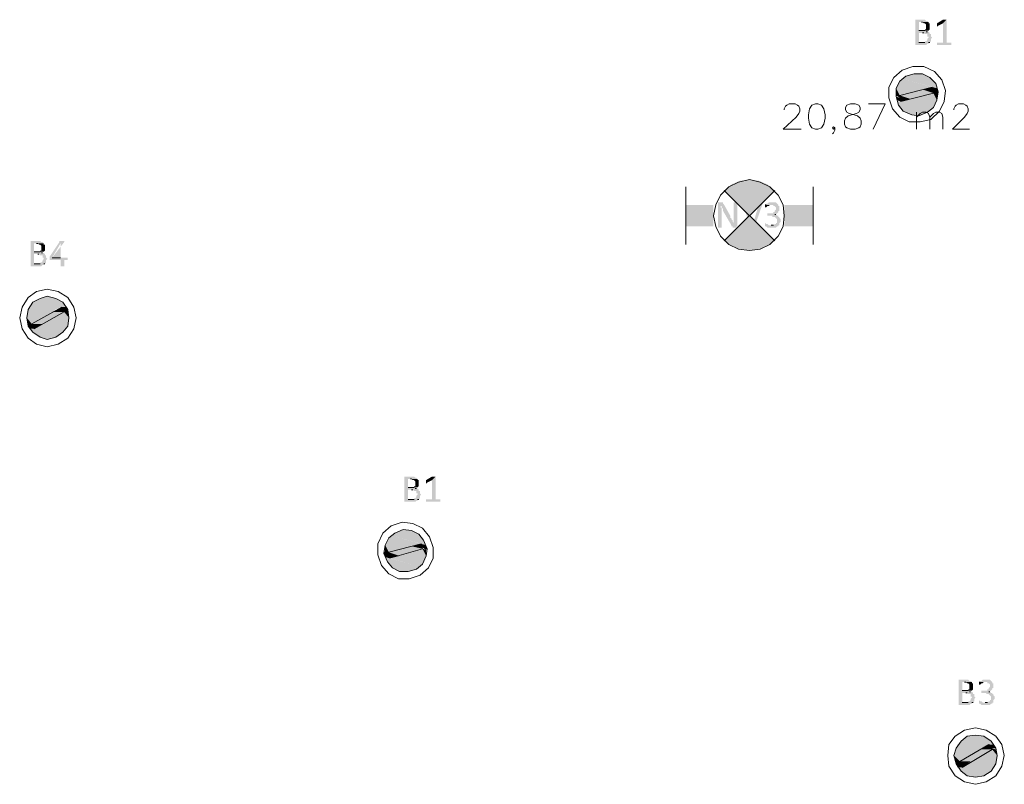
# Model space of a CAD drawing. Header units: millimetres. Extents: x -197899 to 120983, y -4228 to 45370.
# Tile 81 of 200: x -162872 to -159405, y 31909 to 34602. Entities that reach past the tile are written whole.
import ezdxf

# ---------------------------------------------------------------- set-up
doc = ezdxf.new("R2010")
doc.units = ezdxf.units.MM
for name, color, linetype in [('AL63----', 7, 'Continuous'), ('PDF_Geometry', 8, 'Continuous'), ('PDF_Solid Fills', 8, 'Continuous')]:
    doc.layers.add(name, color=color, linetype=linetype)

# ---------------------------------------------------------------- blocks, each defined once
blk = doc.blocks.new('A$C01523A58')
at = {"layer": 'PDF_Solid Fills'}
for color, points in [(7, [(2480.7, 5448.3), (2455.3, 5448.3), (2455.3, 5444), (2455.3, 5363.6), (2455.3, 5359.3), (2493.4, 5359.3), (2497.7, 5363.6), (2501.9, 5363.6), (2501.9, 5367.8), (2506.1, 5367.8), (2468, 5367.8), (2468, 5401.7), (2506.1, 5401.7), (2501.9, 5405.9), (2493.4, 5405.9), (2497.7, 5405.9), (2497.7, 5410.1), (2468, 5410.1), (2468, 5439.8), (2501.9, 5439.8), (2497.7, 5444), (2493.4, 5444), (2489.2, 5448.3)]), (7, [(2565.4, 5448.3), (2552.7, 5435.5), (2552.7, 5367.8), (2531.5, 5367.8), (2531.5, 5363.6), (2531.5, 5359.3), (2582.3, 5359.3), (2582.3, 5363.6), (2582.3, 5367.8), (2565.4, 5367.8)]), (7, [(2556.9, 5448.3), (2552.7, 5448.3), (2531.5, 5435.5), (2531.5, 5431.3), (2531.5, 5427.1), (2531.5, 5422.9), (2535.8, 5427.1), (2552.7, 5435.5), (2565.4, 5448.3), (2561.2, 5448.3)]), (7, [(2501.9, 5439.8), (2476.5, 5439.8), (2480.7, 5439.8), (2484.9, 5435.5), (2489.2, 5435.5), (2493.4, 5431.3), (2493.4, 5422.9), (2493.4, 5414.4), (2489.2, 5414.4), (2489.2, 5410.1), (2468, 5410.1), (2501.9, 5410.1), (2506.1, 5414.4), (2506.1, 5418.6), (2506.1, 5427.1), (2506.1, 5431.3), (2506.1, 5435.5), (2501.9, 5435.5)]), (7, [(2506.1, 5401.7), (2480.7, 5401.7), (2484.9, 5401.7), (2489.2, 5397.5), (2497.7, 5397.5), (2497.7, 5389), (2501.9, 5389), (2501.9, 5384.7), (2501.9, 5384.7), (2497.7, 5380.6), (2497.7, 5376.3), (2497.7, 5376.3), (2493.4, 5372), (2489.2, 5372), (2489.2, 5367.8), (2468, 5367.8), (2506.1, 5367.8), (2510.3, 5372), (2510.3, 5376.3), (2510.3, 5380.6), (2510.3, 5380.6), (2514.6, 5384.7), (2514.6, 5384.7), (2510.3, 5389), (2510.3, 5393.2), (2510.3, 5397.5), (2506.1, 5397.5)]), (1, [(2408.7, 5240.8), (2400.2, 5232.4), (2497.7, 5207)]), (1, [(2421.5, 5249.3), (2408.7, 5240.8), (2531.5, 5207)]), (1, [(2408.7, 5240.8), (2514.6, 5211.2), (2497.7, 5207)]), (1, [(2451.1, 5257.8), (2421.5, 5249.3), (2527.3, 5223.9)]), (1, [(2421.5, 5249.3), (2527.3, 5223.9), (2531.5, 5207)]), (1, [(2480.7, 5257.8), (2451.1, 5257.8), (2506.1, 5245)]), (1, [(2451.1, 5257.8), (2506.1, 5245), (2527.3, 5223.9)]), (1, [(2400.2, 5232.4), (2387.6, 5207), (2442.6, 5190)]), (1, [(2387.6, 5207), (2387.6, 5181.6), (2400.2, 5181.6)]), (1, [(2387.6, 5207), (2442.6, 5190), (2400.2, 5181.6)]), (1, [(2400.2, 5232.4), (2497.7, 5207), (2442.6, 5190)]), (51, [(2480.7, 5202.7), (2400.2, 5181.6), (2438.4, 5168.8)]), (51, [(2480.7, 5202.7), (2518.8, 5190), (2438.4, 5168.8)]), (51, [(2514.6, 5211.2), (2480.7, 5202.7), (2518.8, 5190)]), (1, [(2514.6, 5211.2), (2518.8, 5198.5), (2535.8, 5194.2)]), (1, [(2514.6, 5211.2), (2531.5, 5207), (2535.8, 5194.2)]), (1, [(2387.6, 5181.6), (2400.2, 5181.6), (2400.2, 5173.1)]), (1, [(2387.6, 5177.3), (2391.8, 5164.6), (2404.5, 5160.4)]), (1, [(2387.6, 5177.3), (2400.2, 5173.1), (2404.5, 5160.4)]), (51, [(2400.2, 5181.6), (2438.4, 5168.8), (2404.5, 5160.4)]), (1, [(2480.7, 5181.6), (2425.7, 5164.6), (2518.8, 5139.3)]), (1, [(2518.8, 5190), (2480.7, 5181.6), (2531.5, 5164.6)]), (1, [(2480.7, 5181.6), (2531.5, 5164.6), (2518.8, 5139.3)]), (1, [(2518.8, 5198.5), (2518.8, 5190), (2535.8, 5185.8)]), (1, [(2518.8, 5198.5), (2535.8, 5194.2), (2535.8, 5185.8)]), (1, [(2518.8, 5190), (2535.8, 5185.8), (2531.5, 5164.6)]), (1, [(2391.8, 5164.6), (2396.1, 5147.7), (2497.7, 5122.3)]), (1, [(2391.8, 5164.6), (2510.3, 5130.8), (2497.7, 5122.3)]), (1, [(2396.1, 5147.7), (2413, 5126.5), (2468, 5109.6)]), (1, [(2396.1, 5147.7), (2497.7, 5122.3), (2468, 5109.6)]), (1, [(2425.7, 5164.6), (2404.5, 5160.4), (2510.3, 5130.8)]), (1, [(2425.7, 5164.6), (2518.8, 5139.3), (2510.3, 5130.8)]), (1, [(2413, 5126.5), (2468, 5109.6), (2442.6, 5113.8)]), (7, [(1769.5, 4804.8), (1761, 4804.8), (1761, 4800.6), (1761, 4715.9), (1773.7, 4715.9), (1773.7, 4770.9), (1773.7, 4779.4), (1773.7, 4783.6), (1773.7, 4783.6), (1769.5, 4787.9), (1769.5, 4792.1), (1773.7, 4792.1), (1782.2, 4796.3), (1782.2, 4796.3), (1778, 4800.6), (1778, 4804.8), (1773.7, 4804.8)]), (7, [(1782.2, 4796.3), (1773.7, 4792.1), (1773.7, 4783.6), (1778, 4783.6), (1778, 4775.2), (1778, 4775.2), (1807.6, 4724.4), (1816.1, 4732.8), (1816.1, 4732.8), (1811.9, 4737.1), (1811.9, 4741.3), (1811.9, 4741.3), (1807.6, 4745.5), (1807.6, 4749.8), (1803.4, 4749.8), (1803.4, 4754), (1803.4, 4758.2)]), (7, [(1820.3, 4804.8), (1816.1, 4804.8), (1816.1, 4749.8), (1816.1, 4741.3), (1816.1, 4732.8), (1816.1, 4732.8), (1807.6, 4724.4), (1807.6, 4720.1), (1811.9, 4720.1), (1811.9, 4715.9), (1824.5, 4715.9), (1824.5, 4720.1), (1828.8, 4720.1), (1828.8, 4800.6), (1824.5, 4804.8), (1824.5, 4804.8)]), (7, [(1849.9, 4804.8), (1845.7, 4804.8), (1845.7, 4800.6), (1845.7, 4800.6), (1875.3, 4720.1), (1879.6, 4728.6), (1858.4, 4800.6), (1854.2, 4804.8), (1854.2, 4804.8)]), (7, [(1913.5, 4804.8), (1905, 4804.8), (1905, 4800.6), (1883.8, 4728.6), (1879.6, 4728.6), (1875.3, 4720.1), (1875.3, 4715.9), (1888.1, 4715.9), (1917.7, 4800.6), (1917.7, 4804.8), (1917.7, 4804.8)]), (7, [(1951.5, 4804.8), (1938.9, 4804.8), (1934.6, 4800.6), (1930.4, 4800.6), (1930.4, 4796.3), (1926.1, 4796.3), (1955.8, 4796.3), (1955.8, 4792.1), (1960, 4792.1), (1964.3, 4787.9), (1964.3, 4783.6), (1964.3, 4779.4), (1964.3, 4779.4), (1960, 4775.2), (1960, 4770.9), (1955.8, 4770.9), (1955.8, 4766.7), (1934.6, 4766.7), (1934.6, 4762.5), (1934.6, 4758.2), (1951.5, 4758.2), (1951.5, 4754), (1960, 4754), (1964.3, 4749.8), (1964.3, 4749.8), (1968.5, 4745.5), (1968.5, 4741.3), (1968.5, 4737.1), (1968.5, 4732.8), (1964.3, 4732.8), (1964.3, 4728.6), (1960, 4728.6), (1955.8, 4724.4), (1947.3, 4724.4), (1976.9, 4724.4), (1976.9, 4728.6), (1976.9, 4732.8), (1981.2, 4737.1), (1981.2, 4745.5), (1981.2, 4745.5), (1976.9, 4749.8), (1976.9, 4754), (1972.7, 4754), (1972.7, 4758.2), (1968.5, 4758.2), (1964.3, 4762.5), (1960, 4762.5), (1964.3, 4762.5), (1968.5, 4766.7), (1968.5, 4766.7), (1972.7, 4770.9), (1972.7, 4775.2), (1976.9, 4775.2), (1976.9, 4779.4), (1976.9, 4783.6), (1976.9, 4792.1), (1972.7, 4792.1), (1972.7, 4796.3), (1972.7, 4796.3), (1968.5, 4800.6), (1968.5, 4800.6), (1964.3, 4804.8), (1955.8, 4804.8)]), (7, [(1926.1, 4796.3), (1926.1, 4792.1), (1926.1, 4787.9), (1930.4, 4787.9), (1934.6, 4792.1), (1938.9, 4792.1), (1943.1, 4796.3), (1947.3, 4796.3)]), (7, [(1926.1, 4732.8), (1926.1, 4728.6), (1926.1, 4724.4), (1926.1, 4720.1), (1930.4, 4720.1), (1934.6, 4715.9), (1964.3, 4715.9), (1968.5, 4720.1), (1972.7, 4720.1), (1972.7, 4724.4), (1938.9, 4724.4), (1934.6, 4728.6), (1930.4, 4728.6)]), (7, [(-635, 4669.3), (-660.4, 4669.3), (-660.4, 4665.1), (-660.4, 4584.6), (-660.4, 4580.4), (-622.3, 4580.4), (-618.1, 4584.6), (-613.8, 4584.6), (-613.8, 4588.9), (-609.6, 4588.9), (-647.7, 4588.9), (-647.7, 4622.8), (-609.6, 4622.8), (-613.8, 4627), (-622.3, 4627), (-618.1, 4627), (-618.1, 4631.3), (-647.7, 4631.3), (-647.7, 4660.8), (-613.8, 4660.8), (-618.1, 4665.1), (-622.3, 4665.1), (-626.6, 4669.3)]), (7, [(-613.8, 4660.8), (-639.2, 4660.8), (-635, 4660.8), (-630.8, 4656.7), (-626.6, 4656.7), (-622.3, 4652.4), (-622.3, 4643.9), (-622.3, 4635.4), (-626.6, 4635.4), (-626.6, 4631.3), (-647.7, 4631.3), (-613.8, 4631.3), (-609.6, 4635.4), (-609.6, 4639.7), (-609.6, 4648.2), (-609.6, 4652.4), (-609.6, 4656.7), (-613.8, 4656.7)]), (7, [(-550.4, 4669.3), (-558.8, 4669.3), (-558.8, 4665.1), (-592.7, 4614.3), (-592.7, 4610.1), (-592.7, 4601.6), (-554.6, 4601.6), (-554.6, 4580.4), (-541.9, 4580.4), (-541.9, 4601.6), (-529.2, 4601.6), (-529.2, 4605.8), (-529.2, 4610.1), (-584.2, 4610.1), (-554.6, 4660.8), (-554.6, 4660.8), (-541.9, 4665.1), (-541.9, 4669.3)]), (7, [(-609.6, 4622.8), (-635, 4622.8), (-630.8, 4622.8), (-626.6, 4618.5), (-618.1, 4618.5), (-618.1, 4610.1), (-613.8, 4610.1), (-613.8, 4605.8), (-613.8, 4605.8), (-618.1, 4601.6), (-618.1, 4597.4), (-618.1, 4597.4), (-622.3, 4593.1), (-626.6, 4593.1), (-626.6, 4588.9), (-647.7, 4588.9), (-609.6, 4588.9), (-605.4, 4593.1), (-605.4, 4597.4), (-605.4, 4601.6), (-605.4, 4601.6), (-601.2, 4605.8), (-601.2, 4605.8), (-605.4, 4610.1), (-605.4, 4614.3), (-605.4, 4618.5), (-609.6, 4618.5)]), (1, [(-601.2, 4474.6), (-626.6, 4466.1), (-571.5, 4466.1)]), (1, [(-652, 4453.4), (-660.4, 4436.5), (-537.6, 4436.5)]), (1, [(-626.6, 4466.1), (-652, 4453.4), (-546.1, 4453.4)]), (1, [(-652, 4453.4), (-546.1, 4453.4), (-537.6, 4436.5)]), (1, [(-626.6, 4466.1), (-571.5, 4466.1), (-546.1, 4453.4)]), (1, [(-668.9, 4428), (-673.1, 4398.4), (-618.1, 4398.4)]), (1, [(-660.4, 4436.5), (-668.9, 4428), (-571.5, 4428)]), (1, [(-668.9, 4428), (-571.5, 4428), (-618.1, 4398.4)]), (1, [(-660.4, 4436.5), (-550.4, 4436.5), (-571.5, 4428)]), (51, [(-584.2, 4419.5), (-656.2, 4377.2), (-618.1, 4377.2)]), (51, [(-584.2, 4419.5), (-541.9, 4419.5), (-618.1, 4377.2)]), (51, [(-550.4, 4436.5), (-584.2, 4419.5), (-541.9, 4419.5)]), (1, [(-541.9, 4419.5), (-580, 4398.4), (-524.9, 4398.4)]), (1, [(-550.4, 4436.5), (-546.1, 4428), (-529.2, 4428)]), (1, [(-550.4, 4436.5), (-537.6, 4436.5), (-529.2, 4428)]), (1, [(-546.1, 4428), (-541.9, 4419.5), (-529.2, 4419.5)]), (1, [(-546.1, 4428), (-529.2, 4428), (-529.2, 4419.5)]), (1, [(-541.9, 4419.5), (-529.2, 4419.5), (-524.9, 4398.4)]), (1, [(-673.1, 4398.4), (-668.9, 4377.2), (-656.2, 4377.2)]), (1, [(-673.1, 4398.4), (-618.1, 4398.4), (-656.2, 4377.2)]), (1, [(-668.9, 4377.2), (-668.9, 4368.7), (-652, 4368.7)]), (1, [(-668.9, 4377.2), (-656.2, 4377.2), (-652, 4368.7)]), (1, [(-668.9, 4368.7), (-660.4, 4360.3), (-647.7, 4360.3)]), (1, [(-668.9, 4368.7), (-652, 4368.7), (-647.7, 4360.3)]), (51, [(-656.2, 4377.2), (-618.1, 4377.2), (-647.7, 4360.3)]), (1, [(-630.8, 4368.7), (-647.7, 4360.3), (-537.6, 4360.3)]), (1, [(-580, 4398.4), (-630.8, 4368.7), (-529.2, 4368.7)]), (1, [(-630.8, 4368.7), (-529.2, 4368.7), (-537.6, 4360.3)]), (1, [(-580, 4398.4), (-524.9, 4398.4), (-529.2, 4368.7)]), (1, [(-660.4, 4360.3), (-652, 4347.6), (-546.1, 4347.6)]), (1, [(-660.4, 4360.3), (-537.6, 4360.3), (-546.1, 4347.6)]), (1, [(-652, 4347.6), (-626.6, 4330.7), (-571.5, 4330.7)]), (1, [(-652, 4347.6), (-546.1, 4347.6), (-571.5, 4330.7)]), (1, [(-626.6, 4330.7), (-571.5, 4330.7), (-601.2, 4322.2)]), (7, [(681.5, 3839.6), (656.1, 3839.6), (656.1, 3835.3), (656.1, 3754.9), (656.1, 3750.7), (694.3, 3750.7), (698.5, 3754.9), (702.7, 3754.9), (702.7, 3759.1), (706.9, 3759.1), (668.9, 3759.1), (668.9, 3793), (706.9, 3793), (702.7, 3797.3), (694.3, 3797.3), (698.5, 3797.3), (698.5, 3801.5), (668.9, 3801.5), (668.9, 3831.1), (702.7, 3831.1), (698.5, 3835.3), (694.3, 3835.3), (690, 3839.6)]), (7, [(702.7, 3831.1), (677.3, 3831.1), (681.5, 3831.1), (685.8, 3826.9), (690, 3826.9), (694.3, 3822.7), (694.3, 3814.2), (694.3, 3805.7), (690, 3805.7), (690, 3801.5), (668.9, 3801.5), (702.7, 3801.5), (706.9, 3805.7), (706.9, 3809.9), (706.9, 3818.4), (706.9, 3822.7), (706.9, 3826.9), (702.7, 3826.9)]), (7, [(766.2, 3839.6), (753.6, 3826.9), (753.6, 3759.1), (732.3, 3759.1), (732.3, 3754.9), (732.3, 3750.7), (783.1, 3750.7), (783.1, 3754.9), (783.1, 3759.1), (766.2, 3759.1)]), (7, [(757.7, 3839.6), (753.6, 3839.6), (732.3, 3826.9), (732.3, 3822.7), (732.3, 3818.4), (732.3, 3814.2), (736.6, 3818.4), (753.6, 3826.9), (766.2, 3839.6), (762, 3839.6)]), (7, [(706.9, 3793), (681.5, 3793), (685.8, 3793), (690, 3788.8), (698.5, 3788.8), (698.5, 3780.3), (702.7, 3780.3), (702.7, 3776.1), (702.7, 3776.1), (698.5, 3771.9), (698.5, 3767.6), (698.5, 3767.6), (694.3, 3763.4), (690, 3763.4), (690, 3759.1), (668.9, 3759.1), (706.9, 3759.1), (711.2, 3763.4), (711.2, 3767.6), (711.2, 3771.9), (711.2, 3771.9), (715.4, 3776.1), (715.4, 3776.1), (711.2, 3780.3), (711.2, 3784.5), (711.2, 3788.8), (706.9, 3788.8)]), (1, [(622.3, 3640.6), (609.6, 3632.2), (732.3, 3598.3)]), (1, [(651.9, 3653.3), (622.3, 3640.6), (723.9, 3615.3)]), (1, [(622.3, 3640.6), (723.9, 3615.3), (732.3, 3598.3)]), (1, [(681.5, 3649.1), (651.9, 3653.3), (706.9, 3636.4)]), (1, [(651.9, 3653.3), (706.9, 3636.4), (723.9, 3615.3)]), (1, [(601.1, 3623.7), (588.4, 3598.3), (639.2, 3581.4)]), (1, [(609.6, 3632.2), (601.1, 3623.7), (694.3, 3598.3)]), (1, [(601.1, 3623.7), (694.3, 3598.3), (639.2, 3581.4)]), (1, [(609.6, 3632.2), (715.4, 3602.5), (694.3, 3598.3)]), (1, [(588.4, 3577.1), (584.2, 3568.6), (601.1, 3564.4)]), (1, [(588.4, 3598.3), (588.4, 3577.1), (601.1, 3572.9)]), (1, [(588.4, 3598.3), (639.2, 3581.4), (601.1, 3572.9)]), (1, [(588.4, 3577.1), (601.1, 3572.9), (601.1, 3564.4)]), (51, [(681.5, 3594.1), (601.1, 3572.9), (639.2, 3560.2)]), (51, [(601.1, 3572.9), (639.2, 3560.2), (605.3, 3551.7)]), (1, [(681.5, 3572.9), (622.3, 3556), (719.7, 3530.6)]), (51, [(681.5, 3594.1), (719.7, 3585.6), (639.2, 3560.2)]), (51, [(715.4, 3602.5), (681.5, 3594.1), (719.7, 3585.6)]), (1, [(719.7, 3585.6), (681.5, 3572.9), (732.3, 3560.2)]), (1, [(681.5, 3572.9), (732.3, 3560.2), (719.7, 3530.6)]), (1, [(715.4, 3602.5), (719.7, 3589.9), (736.6, 3585.6)]), (1, [(715.4, 3602.5), (732.3, 3598.3), (736.6, 3585.6)]), (1, [(719.7, 3589.9), (736.6, 3585.6), (732.3, 3581.4)]), (1, [(719.7, 3585.6), (732.3, 3581.4), (732.3, 3560.2)]), (1, [(584.2, 3568.6), (588.4, 3556), (605.3, 3551.7)]), (1, [(584.2, 3568.6), (601.1, 3564.4), (605.3, 3551.7)]), (1, [(588.4, 3556), (596.9, 3539), (698.5, 3513.6)]), (1, [(588.4, 3556), (711.2, 3522.1), (698.5, 3513.6)]), (1, [(596.9, 3539), (613.8, 3517.9), (668.9, 3505.2)]), (1, [(596.9, 3539), (698.5, 3513.6), (668.9, 3505.2)]), (1, [(622.3, 3556), (605.3, 3551.7), (711.2, 3522.1)]), (1, [(622.3, 3556), (719.7, 3530.6), (711.2, 3522.1)]), (1, [(613.8, 3517.9), (668.9, 3505.2), (639.2, 3505.2)]), (7, [(2633.1, 3124.2), (2607.7, 3124.2), (2607.7, 3119.9), (2607.7, 3039.5), (2607.7, 3035.2), (2645.8, 3035.2), (2650, 3039.5), (2654.3, 3039.5), (2654.3, 3043.7), (2658.5, 3043.7), (2620.4, 3043.7), (2620.4, 3077.6), (2658.5, 3077.6), (2654.3, 3081.8), (2645.8, 3081.8), (2650, 3081.8), (2650, 3086.1), (2620.4, 3086.1), (2620.4, 3115.7), (2654.3, 3115.7), (2650, 3119.9), (2645.8, 3119.9), (2641.5, 3124.2)]), (7, [(2705.1, 3124.2), (2692.4, 3124.2), (2688.2, 3119.9), (2683.9, 3119.9), (2683.9, 3115.7), (2679.7, 3115.7), (2709.3, 3115.7), (2709.3, 3111.5), (2713.6, 3111.5), (2717.8, 3107.2), (2717.8, 3103), (2717.8, 3098.8), (2717.8, 3098.8), (2713.6, 3094.5), (2713.6, 3090.3), (2709.3, 3090.3), (2709.3, 3086.1), (2688.2, 3086.1), (2688.2, 3081.8), (2688.2, 3077.6), (2705.1, 3077.6), (2705.1, 3073.4), (2713.6, 3073.4), (2717.8, 3069.1), (2717.8, 3069.1), (2722, 3064.9), (2722, 3060.6), (2722, 3056.4), (2722, 3052.2), (2717.8, 3052.2), (2717.8, 3048), (2713.6, 3048), (2709.3, 3043.7), (2700.8, 3043.7), (2730.5, 3043.7), (2730.5, 3048), (2730.5, 3052.2), (2734.7, 3056.4), (2734.7, 3064.9), (2734.7, 3064.9), (2730.5, 3069.1), (2730.5, 3073.4), (2726.2, 3073.4), (2726.2, 3077.6), (2722, 3077.6), (2717.8, 3081.8), (2713.6, 3081.8), (2717.8, 3081.8), (2722, 3086.1), (2722, 3086.1), (2726.2, 3090.3), (2726.2, 3094.5), (2730.5, 3094.5), (2730.5, 3098.8), (2730.5, 3103), (2730.5, 3111.5), (2726.2, 3111.5), (2726.2, 3115.7), (2726.2, 3115.7), (2722, 3119.9), (2722, 3119.9), (2717.8, 3124.2), (2709.3, 3124.2)]), (7, [(2654.3, 3115.7), (2628.9, 3115.7), (2633.1, 3115.7), (2637.4, 3111.5), (2641.5, 3111.5), (2645.8, 3107.2), (2645.8, 3098.8), (2645.8, 3090.3), (2641.5, 3090.3), (2641.5, 3086.1), (2620.4, 3086.1), (2654.3, 3086.1), (2658.5, 3090.3), (2658.5, 3094.5), (2658.5, 3103), (2658.5, 3107.2), (2658.5, 3111.5), (2654.3, 3111.5)]), (7, [(2679.7, 3115.7), (2679.7, 3111.5), (2679.7, 3107.2), (2683.9, 3107.2), (2688.2, 3111.5), (2692.4, 3111.5), (2696.6, 3115.7), (2700.8, 3115.7)]), (7, [(2658.5, 3077.6), (2633.1, 3077.6), (2637.4, 3077.6), (2641.5, 3073.4), (2650, 3073.4), (2650, 3064.9), (2654.3, 3064.9), (2654.3, 3060.6), (2654.3, 3060.6), (2650, 3056.4), (2650, 3052.2), (2650, 3052.2), (2645.8, 3048), (2641.5, 3048), (2641.5, 3043.7), (2620.4, 3043.7), (2658.5, 3043.7), (2662.7, 3048), (2662.7, 3052.2), (2662.7, 3056.4), (2662.7, 3056.4), (2667, 3060.6), (2667, 3060.6), (2662.7, 3064.9), (2662.7, 3069.1), (2662.7, 3073.4), (2658.5, 3073.4)]), (7, [(2679.7, 3052.2), (2679.7, 3048), (2679.7, 3043.7), (2679.7, 3039.5), (2683.9, 3039.5), (2688.2, 3035.2), (2717.8, 3035.2), (2722, 3039.5), (2726.2, 3039.5), (2726.2, 3043.7), (2692.4, 3043.7), (2688.2, 3048), (2683.9, 3048)]), (1, [(2637.4, 2925.2), (2616.1, 2908.3), (2722, 2908.3)]), (1, [(2667, 2929.4), (2637.4, 2925.2), (2696.6, 2925.2)]), (1, [(2637.4, 2925.2), (2696.6, 2925.2), (2722, 2908.3)]), (1, [(2599.2, 2882.9), (2590.8, 2857.5), (2645.8, 2857.5)]), (1, [(2603.5, 2895.6), (2599.2, 2882.9), (2696.6, 2882.9)]), (1, [(2599.2, 2882.9), (2696.6, 2882.9), (2645.8, 2857.5)]), (1, [(2616.1, 2908.3), (2603.5, 2895.6), (2730.5, 2895.6)]), (1, [(2603.5, 2895.6), (2713.6, 2895.6), (2696.6, 2882.9)]), (51, [(2683.9, 2878.6), (2612, 2836.3), (2650, 2836.3)]), (1, [(2616.1, 2908.3), (2722, 2908.3), (2730.5, 2895.6)]), (51, [(2683.9, 2878.6), (2726.2, 2878.6), (2650, 2836.3)]), (51, [(2713.6, 2895.6), (2683.9, 2878.6), (2726.2, 2878.6)]), (1, [(2726.2, 2878.6), (2688.2, 2857.5), (2743.2, 2857.5)]), (1, [(2713.6, 2895.6), (2722, 2882.9), (2739, 2882.9)]), (1, [(2713.6, 2895.6), (2730.5, 2895.6), (2739, 2882.9)]), (1, [(2722, 2882.9), (2726.2, 2878.6), (2739, 2878.6)]), (1, [(2726.2, 2878.6), (2739, 2878.6), (2743.2, 2857.5)]), (1, [(2590.8, 2857.5), (2595, 2836.3), (2612, 2836.3)]), (1, [(2590.8, 2857.5), (2645.8, 2857.5), (2612, 2836.3)]), (1, [(2688.2, 2857.5), (2637.4, 2827.8), (2739, 2827.8)]), (1, [(2688.2, 2857.5), (2743.2, 2857.5), (2739, 2827.8)]), (1, [(2595, 2836.3), (2599.2, 2827.8), (2616.1, 2827.8)]), (1, [(2595, 2836.3), (2612, 2836.3), (2616.1, 2827.8)]), (1, [(2599.2, 2827.8), (2603.5, 2815.2), (2620.4, 2815.2)]), (1, [(2599.2, 2827.8), (2616.1, 2827.8), (2620.4, 2815.2)]), (1, [(2603.5, 2815.2), (2616.1, 2802.4), (2722, 2802.4)]), (1, [(2603.5, 2815.2), (2730.5, 2815.2), (2722, 2802.4)]), (51, [(2612, 2836.3), (2650, 2836.3), (2620.4, 2815.2)]), (1, [(2637.4, 2827.8), (2620.4, 2815.2), (2730.5, 2815.2)]), (1, [(2637.4, 2827.8), (2739, 2827.8), (2730.5, 2815.2)]), (1, [(2616.1, 2802.4), (2637.4, 2785.5), (2696.6, 2785.5)]), (1, [(2616.1, 2802.4), (2722, 2802.4), (2696.6, 2785.5)]), (1, [(2637.4, 2785.5), (2696.6, 2785.5), (2667, 2781.3)])]:
    blk.add_hatch(color=color, dxfattribs=at).paths.add_polyline_path(points)
at = {"layer": 'PDF_Solid Fills', "true_color": 0x00dd00}
for points in [[(1807.6, 4868.3), (1782.2, 4847.1), (1871.1, 4758.2)], [(1837.3, 4881), (1807.6, 4868.3), (1871.1, 4758.2)], [(1871.1, 4885.2), (1837.3, 4881), (1871.1, 4758.2)], [(1905, 4881), (1871.1, 4885.2), (1871.1, 4758.2)], [(1934.6, 4868.3), (1905, 4881), (1871.1, 4758.2)], [(1960, 4847.1), (1934.6, 4868.3), (1871.1, 4758.2)], [(1744.1, 4796.3), (1744.1, 4720.1), (1646.8, 4796.3)], [(1744.1, 4720.1), (1646.8, 4796.3), (1646.8, 4720.1)], [(1993.9, 4796.3), (1993.9, 4720.1), (2095.5, 4796.3)], [(1993.9, 4720.1), (2095.5, 4796.3), (2095.5, 4720.1)], [(1782.2, 4669.3), (1807.6, 4652.4), (1871.1, 4758.2)], [(1807.6, 4652.4), (1837.3, 4639.7), (1871.1, 4758.2)], [(1837.3, 4639.7), (1871.1, 4635.4), (1871.1, 4758.2)], [(1871.1, 4635.4), (1905, 4639.7), (1871.1, 4758.2)], [(1905, 4639.7), (1934.6, 4652.4), (1871.1, 4758.2)], [(1934.6, 4652.4), (1960, 4669.3), (1871.1, 4758.2)]]:
    blk.add_hatch(color=92, dxfattribs=at).paths.add_polyline_path(points)
at = {"layer": 'PDF_Geometry', "color": 7, "lineweight": 0}
for points in [[(2489.2, 5410.1), (2468, 5410.1)], [(2476.5, 5439.8), (2480.7, 5439.8)], [(2480.7, 5401.7), (2484.9, 5401.7)], [(2493.4, 5405.9), (2497.7, 5405.9)], [(2489.2, 5367.8), (2468, 5367.8)], [(2501.9, 5367.8), (2506.1, 5367.8)], [(1930.4, 4796.3), (1926.1, 4796.3)], [(1960, 4762.5), (1964.3, 4762.5)], [(1955.8, 4724.4), (1947.3, 4724.4)], [(-639.2, 4660.8), (-635, 4660.8)], [(-626.6, 4631.3), (-647.7, 4631.3)], [(-635, 4622.8), (-630.8, 4622.8)], [(-622.3, 4627), (-618.1, 4627)], [(-626.6, 4588.9), (-647.7, 4588.9)], [(-613.8, 4588.9), (-609.6, 4588.9)], [(-554.6, 4610.1), (-584.2, 4610.1)], [(677.3, 3831.1), (681.5, 3831.1)], [(690, 3801.5), (668.9, 3801.5)], [(681.5, 3793), (685.8, 3793)], [(694.3, 3797.3), (698.5, 3797.3)], [(690, 3759.1), (668.9, 3759.1)], [(702.7, 3759.1), (706.9, 3759.1)], [(2641.5, 3086.1), (2620.4, 3086.1)], [(2628.9, 3115.7), (2633.1, 3115.7)], [(2683.9, 3115.7), (2679.7, 3115.7)], [(2633.1, 3077.6), (2637.4, 3077.6)], [(2645.8, 3081.8), (2650, 3081.8)], [(2713.6, 3081.8), (2717.8, 3081.8)], [(2641.5, 3043.7), (2620.4, 3043.7)], [(2654.3, 3043.7), (2658.5, 3043.7)], [(2709.3, 3043.7), (2700.8, 3043.7)]]:
    blk.add_lwpolyline(points, dxfattribs=at)
at = {"layer": 'PDF_Geometry', "color": 7, "lineweight": 13}
for points in [[(2556.9, 5160.4), (2561.2, 5198.5), (2548.4, 5236.6), (2523, 5266.3), (2484.9, 5283.2), (2446.9, 5283.2), (2408.7, 5270.5), (2379.1, 5245), (2362.2, 5211.2), (2362.2, 5173.1), (2374.9, 5135), (2400.2, 5105.4), (2434.1, 5088.4), (2472.3, 5088.4), (2510.3, 5096.9), (2540, 5126.5), (2556.9, 5160.4)], [(2531.5, 5164.6), (2535.8, 5194.2), (2527.3, 5223.9), (2506.1, 5245), (2480.7, 5257.8), (2451.1, 5257.8), (2421.5, 5249.3), (2400.2, 5232.4), (2387.6, 5207), (2387.6, 5177.3), (2396.1, 5147.7), (2413, 5126.5), (2442.6, 5113.8), (2468, 5109.6), (2497.7, 5122.3), (2518.8, 5139.3), (2531.5, 5164.6)], [(2514.6, 5211.2), (2400.2, 5181.6), (2404.5, 5160.4)], [(2518.8, 5190), (2514.6, 5211.2)], [(2404.5, 5160.4), (2518.8, 5190)], [(-499.5, 4398.4), (-508, 4436.5), (-529.2, 4470.3), (-563, 4491.5), (-601.2, 4500), (-639.2, 4491.5), (-668.9, 4470.3), (-690.1, 4436.5), (-698.5, 4398.4), (-690.1, 4360.3), (-668.9, 4326.4), (-639.2, 4305.3), (-601.2, 4296.8), (-563, 4305.3), (-529.2, 4326.4), (-508, 4360.3), (-499.5, 4398.4)], [(-524.9, 4398.4), (-529.2, 4428), (-546.1, 4453.4), (-571.5, 4466.1), (-601.2, 4474.6), (-626.6, 4466.1), (-652, 4453.4), (-668.9, 4428), (-673.1, 4398.4), (-668.9, 4368.7), (-652, 4347.6), (-626.6, 4330.7), (-601.2, 4322.2), (-571.5, 4330.7), (-546.1, 4347.6), (-529.2, 4368.7), (-524.9, 4398.4)], [(-550.4, 4436.5), (-656.2, 4377.2), (-647.7, 4360.3)], [(-647.7, 4360.3), (-541.9, 4419.5)], [(-541.9, 4419.5), (-550.4, 4436.5)], [(757.7, 3551.7), (757.7, 3589.9), (745.1, 3627.9), (719.7, 3657.6), (685.8, 3674.5), (647.7, 3678.7), (609.6, 3666), (580, 3640.6), (563, 3602.5), (563, 3564.4), (575.7, 3526.3), (601.1, 3496.7), (635, 3479.8), (673.1, 3479.8), (711.2, 3492.4), (740.8, 3517.9), (757.7, 3551.7)], [(732.3, 3560.2), (736.6, 3585.6), (723.9, 3615.3), (706.9, 3636.4), (681.5, 3649.1), (651.9, 3653.3), (622.3, 3640.6), (601.1, 3623.7), (588.4, 3598.3), (584.2, 3568.6), (596.9, 3539), (613.8, 3517.9), (639.2, 3505.2), (668.9, 3505.2), (698.5, 3513.6), (719.7, 3530.6), (732.3, 3560.2)], [(715.4, 3602.5), (601.1, 3572.9), (605.3, 3551.7)], [(605.3, 3551.7), (719.7, 3585.6)], [(719.7, 3585.6), (715.4, 3602.5)], [(2768.6, 2857.5), (2760.1, 2895.6), (2739, 2925.2), (2705.1, 2946.4), (2667, 2954.9), (2628.9, 2946.4), (2595, 2925.2), (2573.8, 2895.6), (2569.6, 2857.5), (2573.8, 2819.4), (2595, 2785.5), (2628.9, 2764.4), (2667, 2755.9), (2705.1, 2764.4), (2739, 2785.5), (2760.1, 2819.4), (2768.6, 2857.5)], [(2743.2, 2857.5), (2739, 2882.9), (2722, 2908.3), (2696.6, 2925.2), (2667, 2929.4), (2637.4, 2925.2), (2616.1, 2908.3), (2599.2, 2882.9), (2590.8, 2857.5), (2599.2, 2827.8), (2616.1, 2802.4), (2637.4, 2785.5), (2667, 2781.3), (2696.6, 2785.5), (2722, 2802.4), (2739, 2827.8), (2743.2, 2857.5)], [(2713.6, 2895.6), (2612, 2836.3), (2620.4, 2815.2)], [(2620.4, 2815.2), (2726.2, 2878.6)], [(2726.2, 2878.6), (2713.6, 2895.6)]]:
    blk.add_lwpolyline(points, dxfattribs=at)
at = {"layer": 'PDF_Geometry', "color": 7, "lineweight": 18, "true_color": 0xeeeeee}
for points in [[(1993.9, 5130.8), (1993.9, 5135), (1998.1, 5143.4), (2002.3, 5147.7), (2010.8, 5151.9), (2032, 5151.9), (2040.4, 5147.7), (2044.7, 5143.4), (2048.9, 5135), (2048.9, 5126.5), (2044.7, 5118), (2036.2, 5105.4), (1989.6, 5063), (2053.2, 5063)], [(2104, 5151.9), (2091.2, 5147.7), (2082.7, 5135), (2078.6, 5113.8), (2078.6, 5101.1), (2082.7, 5080), (2091.2, 5067.3), (2104, 5063), (2112.4, 5063), (2125.1, 5067.3), (2133.5, 5080), (2137.8, 5101.1), (2137.8, 5113.8), (2133.5, 5135), (2125.1, 5147.7), (2112.4, 5151.9), (2104, 5151.9)], [(2226.7, 5151.9), (2214, 5147.7), (2209.8, 5139.3), (2209.8, 5130.8), (2214, 5122.3), (2222.5, 5118), (2239.4, 5113.8), (2252.1, 5109.6), (2260.6, 5101.1), (2264.8, 5092.6), (2264.8, 5080), (2260.6, 5071.5), (2256.3, 5067.3), (2243.6, 5063), (2226.7, 5063), (2214, 5067.3), (2209.8, 5071.5), (2205.6, 5080), (2205.6, 5092.6), (2209.8, 5101.1), (2218.2, 5109.6), (2230.9, 5113.8), (2247.9, 5118), (2256.3, 5122.3), (2260.6, 5130.8), (2260.6, 5139.3), (2256.3, 5147.7), (2243.6, 5151.9), (2226.7, 5151.9)], [(2290.2, 5151.9), (2349.5, 5151.9), (2307.1, 5063)], [(2590.8, 5130.8), (2590.8, 5135), (2595, 5143.4), (2599.2, 5147.7), (2607.7, 5151.9), (2624.6, 5151.9), (2633.1, 5147.7), (2637.4, 5143.4), (2641.5, 5135), (2641.5, 5126.5), (2637.4, 5118), (2628.9, 5105.4), (2586.6, 5063), (2645.8, 5063)], [(2459.5, 5063), (2459.5, 5122.3)], [(2459.5, 5105.4), (2472.3, 5118), (2480.7, 5122.3), (2493.4, 5122.3), (2501.9, 5118), (2506.1, 5105.4), (2506.1, 5063)], [(2506.1, 5105.4), (2518.8, 5118), (2527.3, 5122.3), (2540, 5122.3), (2548.4, 5118), (2552.7, 5105.4), (2552.7, 5063)], [(2171.7, 5067.3), (2167.4, 5063), (2163.2, 5067.3), (2167.4, 5071.5), (2171.7, 5067.3), (2171.7, 5058.8), (2167.4, 5050.3), (2163.2, 5046.1)]]:
    blk.add_lwpolyline(points, dxfattribs=at)
at = {"layer": 'PDF_Geometry', "color": 92, "lineweight": 18, "true_color": 0x00dd00}
for points in [[(1646.8, 4859.8), (1646.8, 4656.7)], [(1993.9, 4758.2), (1989.6, 4796.3), (1972.7, 4830.2), (1943.1, 4859.8), (1909.2, 4876.7), (1871.1, 4885.2), (1833, 4876.7), (1799.1, 4859.8), (1769.5, 4830.2), (1752.6, 4796.3), (1744.1, 4758.2), (1752.6, 4720.1), (1769.5, 4686.2), (1799.1, 4656.7), (1833, 4639.7), (1871.1, 4635.4), (1909.2, 4639.7), (1943.1, 4656.7), (1972.7, 4686.2), (1989.6, 4720.1), (1993.9, 4758.2)], [(2095.5, 4859.8), (2095.5, 4656.7)], [(1782.2, 4669.3), (1960, 4847.1)], [(1960, 4669.3), (1782.2, 4847.1)]]:
    blk.add_lwpolyline(points, dxfattribs=at)
at = {"layer": 'PDF_Solid Fills', "color": 7}
blk.add_solid([(-541.9, 4665.1), (-554.6, 4660.8), (-584.2, 4610.1), (-554.6, 4610.1)], dxfattribs=at)

msp = doc.modelspace()

# ---------------------------------------------------------------- block references
at = {"layer": 'AL63----'}
msp.add_blockref('A$C01523A58', (-162173.6, 29153.2), dxfattribs=at)

doc.saveas('drawing.dxf')
